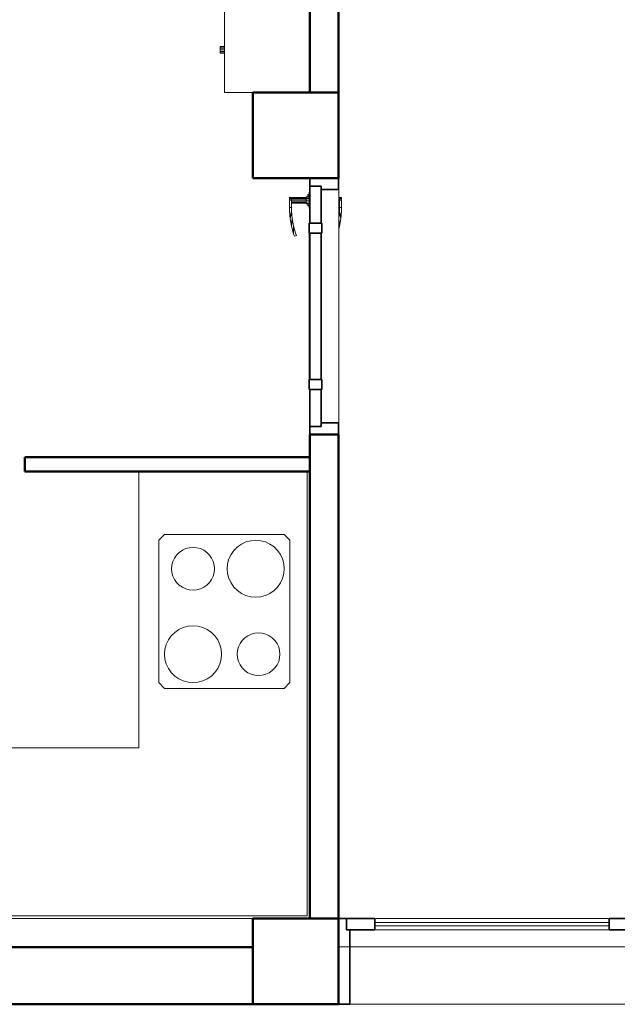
# Model space of a CAD drawing. Header units: millimetres. Extents: x 19580 to 41622, y 4748 to 42776.
# Tile 17 of 65: x 23392 to 25489, y 35475 to 38932. Entities that reach past the tile are written whole.
import ezdxf

# ---------------------------------------------------------------- set-up
doc = ezdxf.new("R2010")
doc.units = ezdxf.units.MM
for name, color, linetype, lineweight in [('A-COLS-____-MCUT', 52, 'Continuous', 50), ('A-COLS-____-OTLN', 52, 'Continuous', 20), ('A-DOOR-____-MCUT', 31, 'Continuous', 35), ('A-DOOR-____-OTLN', 31, 'Continuous', 20), ('A-GENM-____-MCUT', 13, 'Continuous', 50), ('A-GENM-____-OTLN', 13, 'Continuous', 20), ('A-WALL-____-MCUT', 113, 'Continuous', 50), ('A-WALL-____-OTLN', 113, 'Continuous', 20), ('I-FURN-____-MCUT', 30, 'Continuous', 9), ('I-FURN-____-OTLN', 30, 'Continuous', 20)]:
    doc.layers.add(name, color=color, linetype=linetype, lineweight=lineweight)

# ---------------------------------------------------------------- blocks, each defined once
blk = doc.blocks.new('Прямая форма - 83 new-608784-В_Этаж 01_Отопление')
at = {"layer": 'A-WALL-____-MCUT', "color": 253}
for p, q in [((6980, 0), (5700, 0)), ((5700, 0), (5700, -200)), ((5700, -200), (6980, -200))]:
    blk.add_line(p, q, dxfattribs=at)
blk = doc.blocks.new('Прямая форма - SW - 007-608785-В_Этаж 01_Отопление')
blk.add_blockref('Прямая форма - 83 new-608784-В_Этаж 01_Отопление', (0, 0))
blk = doc.blocks.new('Family - DOO - 012-608791-В_Этаж 01_Отопление')
at = {"layer": 'A-GENM-____-MCUT', "lineweight": 9}
for p, q in [((1050, 1), (-1050, 1)), ((-1050, 1), (-1050, -201)), ((1050, -201), (1050, 1)), ((-1050, -201), (1050, -201))]:
    blk.add_line(p, q, dxfattribs=at)
blk = doc.blocks.new('Прямая форма - 83 new-608809-В_Этаж 01_Отопление')
at = {"layer": 'I-FURN-____-OTLN', "color": 9}
for p, q in [((-565.4, -30), (-565.4, 0)), ((-565.4, -30), (-565.4, 0)), ((-378.3, -30), (-378.3, 0)), ((-378.3, -30), (-378.3, 0)), ((-189.6, -30), (-189.6, 0)), ((-189.6, -30), (-189.6, 0)), ((0, -30), (0, 0)), ((0, -30), (0, 0)), ((189.6, -30), (189.6, 0)), ((189.6, -30), (189.6, 0)), ((378.3, -30), (378.3, 0)), ((378.3, -30), (378.3, 0)), ((565.4, -30), (565.4, 0)), ((565.4, -30), (565.4, 0)), ((-1050, 0), (-1050, -300)), ((-750, 0), (-750, -300)), ((-565.4, -30), (-750, -30)), ((-750, -30), (-565.4, -30)), ((-724.1, -35.9), (-717.7, -31.5)), ((-723.7, -36.3), (-717.4, -32.2)), ((-717.7, -31.5), (-710, -30)), ((-717.4, -32.2), (-717.7, -31.5)), ((-717.4, -32.2), (-709.9, -30.7)), ((-715.4, -37), (-717.4, -32.2)), ((-709.9, -30.7), (-710, -30)), ((-709.9, -30.7), (709.9, -30.7)), ((-709.4, -35.9), (-709.9, -30.7)), ((-378.3, -30), (-565.4, -30)), ((-565.4, -30), (-378.3, -30)), ((-189.6, -30), (-378.3, -30)), ((-378.3, -30), (-189.6, -30)), ((0, -30), (-189.6, -30)), ((-189.6, -30), (0, -30)), ((189.6, -30), (0, -30)), ((0, -30), (189.6, -30)), ((378.3, -30), (189.6, -30)), ((189.6, -30), (378.3, -30)), ((565.4, -30), (378.3, -30)), ((378.3, -30), (565.4, -30)), ((750, -30), (565.4, -30)), ((565.4, -30), (750, -30)), ((709.4, -35.9), (709.9, -30.7)), ((709.9, -30.7), (710, -30)), ((709.9, -30.7), (717.4, -32.2)), ((710, -30), (717.7, -31.5)), ((715.4, -37), (717.4, -32.2)), ((717.4, -32.2), (717.7, -31.5)), ((717.4, -32.2), (723.7, -36.3)), ((717.7, -31.5), (724.1, -35.9)), ((750, 0), (750, -300)), ((-730, -50), (-728.5, -42.3)), ((-730, -1950), (-730, -50)), ((-729.3, -50.1), (-730, -50)), ((-729.3, -50.1), (-727.8, -42.6)), ((-729.3, -1949.9), (-729.3, -50.1)), ((-724.1, -50.6), (-729.3, -50.1)), ((-728.5, -42.3), (-724.1, -35.9)), ((-727.8, -42.6), (-728.5, -42.3)), ((-727.8, -42.6), (-723.7, -36.3)), ((-723, -44.6), (-727.8, -42.6)), ((-723.7, -36.3), (-724.1, -35.9)), ((-724.1, -50.6), (-723, -44.6)), ((-724.1, -1949.4), (-724.1, -50.6)), ((-715.2, -51.5), (-724.1, -50.6)), ((-719.9, -40.1), (-723.7, -36.3)), ((-723, -44.6), (-719.9, -40.1)), ((-714.5, -48.1), (-723, -44.6)), ((-719.9, -40.1), (-715.4, -37)), ((-713.5, -46.5), (-719.9, -40.1)), ((-715.4, -37), (-709.4, -35.9)), ((-711.9, -45.5), (-715.4, -37)), ((-715.2, -51.5), (-714.5, -48.1)), ((-715.2, -1948.5), (-715.2, -51.5)), ((-710, -52), (-715.2, -51.5)), ((-714.5, -48.1), (-713.5, -46.5)), ((-710, -50), (-714.5, -48.1)), ((-713.5, -46.5), (-711.9, -45.5)), ((-710, -50), (-713.5, -46.5)), ((-711.9, -45.5), (-708.5, -44.8)), ((-710, -50), (-711.9, -45.5)), ((-709.7, -50.3), (-710, -50)), ((-710, -52), (-709.7, -50.3)), ((-710, -1948), (-710, -52)), ((-709.7, -50.3), (-708, -50)), ((-709.4, -35.9), (709.4, -35.9)), ((-708.5, -44.8), (-709.4, -35.9)), ((-708.5, -44.8), (708.5, -44.8)), ((-708, -50), (-708.5, -44.8)), ((-708, -50), (708, -50)), ((708, -50), (708.5, -44.8)), ((708, -50), (709.7, -50.3)), ((708.5, -44.8), (709.4, -35.9)), ((708.5, -44.8), (711.9, -45.5)), ((709.4, -35.9), (715.4, -37)), ((709.7, -50.3), (710, -50)), ((709.7, -50.3), (710, -52)), ((710, -50), (711.9, -45.5)), ((710, -50), (713.5, -46.5)), ((710, -50), (714.5, -48.1)), ((710, -52), (715.2, -51.5)), ((710, -52), (710, -1948)), ((711.9, -45.5), (715.4, -37)), ((711.9, -45.5), (713.5, -46.5)), ((713.5, -46.5), (719.9, -40.1)), ((713.5, -46.5), (714.5, -48.1)), ((714.5, -48.1), (723, -44.6)), ((714.5, -48.1), (715.2, -51.5)), ((715.2, -51.5), (724.1, -50.6)), ((715.2, -51.5), (715.2, -1948.5)), ((715.4, -37), (719.9, -40.1)), ((719.9, -40.1), (723.7, -36.3)), ((719.9, -40.1), (723, -44.6)), ((723, -44.6), (727.8, -42.6)), ((723, -44.6), (724.1, -50.6)), ((723.7, -36.3), (724.1, -35.9)), ((723.7, -36.3), (727.8, -42.6)), ((724.1, -35.9), (728.5, -42.3)), ((724.1, -50.6), (729.3, -50.1)), ((724.1, -50.6), (724.1, -1949.4)), ((727.8, -42.6), (728.5, -42.3)), ((727.8, -42.6), (729.3, -50.1)), ((728.5, -42.3), (730, -50)), ((729.3, -50.1), (730, -50)), ((729.3, -50.1), (729.3, -1949.9)), ((730, -50), (730, -1950)), ((1050, -200), (1050, -300)), ((-1050, -300), (-750, -300)), ((-912, -315), (-912, -300)), ((-910.4, -315), (-910.4, -300)), ((-906, -315), (-906, -300)), ((-900, -315), (-900, -300)), ((-894, -315), (-894, -300)), ((-889.6, -315), (-889.6, -300)), ((-888, -315), (-888, -300)), ((-750, -1970), (-750, -300)), ((750, -300), (1050, -300)), ((750, -300), (750, -1970)), ((888, -315), (888, -300)), ((889.6, -315), (889.6, -300)), ((894, -315), (894, -300)), ((900, -315), (900, -300)), ((906, -315), (906, -300)), ((910.4, -315), (910.4, -300)), ((912, -315), (912, -300)), ((-912, -315), (-910.4, -315)), ((-910.4, -315), (-906, -315)), ((-906, -315), (-900, -315)), ((-900, -315), (-894, -315)), ((-894, -315), (-889.6, -315)), ((-889.6, -315), (-888, -315)), ((888, -315), (889.6, -315)), ((889.6, -315), (894, -315)), ((894, -315), (900, -315)), ((900, -315), (906, -315)), ((906, -315), (910.4, -315)), ((910.4, -315), (912, -315)), ((-565.4, -1970), (-750, -1970)), ((-750, -2000), (-750, -1970)), ((-750, -1970), (-565.4, -1970)), ((-750, -2000), (-750, -1970)), ((-729.3, -1949.9), (-730, -1950)), ((-728.5, -1957.7), (-730, -1950)), ((-724.1, -1949.4), (-729.3, -1949.9)), ((-727.8, -1957.4), (-729.3, -1949.9)), ((-727.8, -1957.4), (-728.5, -1957.7)), ((-724.1, -1964.1), (-728.5, -1957.7)), ((-723, -1955.4), (-727.8, -1957.4)), ((-723.7, -1963.7), (-727.8, -1957.4)), ((-715.2, -1948.5), (-724.1, -1949.4)), ((-723, -1955.4), (-724.1, -1949.4)), ((-723.7, -1963.7), (-724.1, -1964.1)), ((-717.7, -1968.5), (-724.1, -1964.1)), ((-719.9, -1959.9), (-723.7, -1963.7)), ((-717.4, -1967.8), (-723.7, -1963.7)), ((-714.5, -1951.9), (-723, -1955.4)), ((-719.9, -1959.9), (-723, -1955.4)), ((-713.5, -1953.5), (-719.9, -1959.9)), ((-715.4, -1963), (-719.9, -1959.9)), ((-717.4, -1967.8), (-717.7, -1968.5)), ((-710, -1970), (-717.7, -1968.5)), ((-715.4, -1963), (-717.4, -1967.8)), ((-709.9, -1969.3), (-717.4, -1967.8)), ((-711.9, -1954.5), (-715.4, -1963)), ((-709.4, -1964.1), (-715.4, -1963)), ((-710, -1948), (-715.2, -1948.5)), ((-714.5, -1951.9), (-715.2, -1948.5)), ((-710, -1950), (-714.5, -1951.9)), ((-713.5, -1953.5), (-714.5, -1951.9)), ((-710, -1950), (-713.5, -1953.5)), ((-711.9, -1954.5), (-713.5, -1953.5)), ((-710, -1950), (-711.9, -1954.5)), ((-708.5, -1955.2), (-711.9, -1954.5)), ((-709.7, -1949.7), (-710, -1948)), ((-709.7, -1949.7), (-710, -1950)), ((-709.9, -1969.3), (-710, -1970)), ((-709.4, -1964.1), (-709.9, -1969.3)), ((709.9, -1969.3), (-709.9, -1969.3)), ((-708, -1950), (-709.7, -1949.7)), ((-708.5, -1955.2), (-709.4, -1964.1)), ((709.4, -1964.1), (-709.4, -1964.1)), ((-708, -1950), (-708.5, -1955.2)), ((708.5, -1955.2), (-708.5, -1955.2)), ((708, -1950), (-708, -1950)), ((-378.3, -1970), (-565.4, -1970)), ((-565.4, -2000), (-565.4, -1970)), ((-565.4, -1970), (-378.3, -1970)), ((-565.4, -2000), (-565.4, -1970)), ((-378.3, -1970), (-189.6, -1970)), ((-378.3, -2000), (-378.3, -1970)), ((-378.3, -1970), (-189.6, -1970)), ((-378.3, -2000), (-378.3, -1970)), ((-189.6, -1970), (0, -1970)), ((-189.6, -2000), (-189.6, -1970)), ((-189.6, -1970), (0, -1970)), ((-189.6, -2000), (-189.6, -1970)), ((0, -1970), (189.6, -1970)), ((0, -2000), (0, -1970)), ((0, -1970), (189.6, -1970)), ((0, -2000), (0, -1970)), ((189.6, -1970), (378.3, -1970)), ((189.6, -2000), (189.6, -1970)), ((189.6, -1970), (378.3, -1970)), ((189.6, -2000), (189.6, -1970)), ((378.3, -1970), (565.4, -1970)), ((378.3, -2000), (378.3, -1970)), ((378.3, -1970), (565.4, -1970)), ((378.3, -2000), (378.3, -1970)), ((565.4, -1970), (750, -1970)), ((565.4, -2000), (565.4, -1970)), ((565.4, -1970), (750, -1970)), ((565.4, -2000), (565.4, -1970)), ((709.7, -1949.7), (708, -1950)), ((708, -1950), (708.5, -1955.2)), ((711.9, -1954.5), (708.5, -1955.2)), ((708.5, -1955.2), (709.4, -1964.1)), ((715.4, -1963), (709.4, -1964.1)), ((709.4, -1964.1), (709.9, -1969.3)), ((710, -1948), (709.7, -1949.7)), ((709.7, -1949.7), (710, -1950)), ((717.4, -1967.8), (709.9, -1969.3)), ((709.9, -1969.3), (710, -1970)), ((715.2, -1948.5), (710, -1948)), ((710, -1950), (714.5, -1951.9)), ((710, -1950), (713.5, -1953.5)), ((710, -1950), (711.9, -1954.5)), ((717.7, -1968.5), (710, -1970)), ((713.5, -1953.5), (711.9, -1954.5)), ((711.9, -1954.5), (715.4, -1963)), ((714.5, -1951.9), (713.5, -1953.5)), ((713.5, -1953.5), (719.9, -1959.9)), ((715.2, -1948.5), (714.5, -1951.9)), ((714.5, -1951.9), (723, -1955.4)), ((724.1, -1949.4), (715.2, -1948.5)), ((719.9, -1959.9), (715.4, -1963)), ((715.4, -1963), (717.4, -1967.8)), ((723.7, -1963.7), (717.4, -1967.8)), ((717.4, -1967.8), (717.7, -1968.5)), ((724.1, -1964.1), (717.7, -1968.5)), ((723, -1955.4), (719.9, -1959.9)), ((719.9, -1959.9), (723.7, -1963.7)), ((724.1, -1949.4), (723, -1955.4)), ((723, -1955.4), (727.8, -1957.4)), ((727.8, -1957.4), (723.7, -1963.7)), ((723.7, -1963.7), (724.1, -1964.1)), ((729.3, -1949.9), (724.1, -1949.4)), ((728.5, -1957.7), (724.1, -1964.1)), ((729.3, -1949.9), (727.8, -1957.4)), ((727.8, -1957.4), (728.5, -1957.7)), ((730, -1950), (728.5, -1957.7)), ((730, -1950), (729.3, -1949.9)), ((750, -2000), (750, -1970)), ((750, -2000), (750, -1970)), ((-565.4, -2000), (-750, -2000)), ((-750, -2000), (-565.4, -2000)), ((-378.3, -2000), (-565.4, -2000)), ((-565.4, -2000), (-378.3, -2000)), ((-189.6, -2000), (-378.3, -2000)), ((-378.3, -2000), (-189.6, -2000)), ((0, -2000), (-189.6, -2000)), ((-189.6, -2000), (0, -2000)), ((189.6, -2000), (0, -2000)), ((0, -2000), (189.6, -2000)), ((378.3, -2000), (189.6, -2000)), ((189.6, -2000), (378.3, -2000)), ((565.4, -2000), (378.3, -2000)), ((378.3, -2000), (565.4, -2000)), ((750, -2000), (565.4, -2000)), ((565.4, -2000), (750, -2000))]:
    blk.add_line(p, q, dxfattribs=at)
blk = doc.blocks.new('Прямая форма - FU - 050-608810-В_Этаж 01_Отопление')
blk.add_blockref('Прямая форма - 83 new-608809-В_Этаж 01_Отопление', (0, 0))
blk = doc.blocks.new('Прямая форма - 83 new-608876-В_Этаж 01_Отопление')
at = {"layer": 'A-DOOR-____-MCUT', "color": 53}
for p, q in [((-422, 0), (-450, 0)), ((-450, 0), (-450, -100)), ((-422, -40), (-422, 0)), ((-292, 0), (-422, 0)), ((-422, 0), (-422, -40)), ((-257, 2.5), (-292, 2.5)), ((-292, 2.5), (-292, -42.5)), ((-292, -40), (-292, 0)), ((-257, -42.5), (-257, 2.5)), ((257, 0), (-257, 0)), ((-257, 0), (-257, -40)), ((292, 2.5), (257, 2.5)), ((257, 2.5), (257, -42.5)), ((257, -40), (257, 0)), ((292, -42.5), (292, 2.5)), ((422, 0), (292, 0)), ((292, 0), (292, -40)), ((450, 0), (422, 0)), ((422, 0), (422, -40)), ((422, -40), (422, 0)), ((450, -100), (450, 0)), ((-410, -40), (-422, -40)), ((-422, -40), (-292, -40)), ((-410, -100), (-410, -40)), ((-292, -42.5), (-257, -42.5)), ((-257, -40), (257, -40)), ((257, -42.5), (292, -42.5)), ((292, -40), (422, -40)), ((410, -40), (410, -100)), ((422, -40), (410, -40)), ((-450, -100), (-410, -100)), ((410, -100), (450, -100))]:
    blk.add_line(p, q, dxfattribs=at)
at = {"layer": 'A-DOOR-____-OTLN', "color": 9}
for p, q in [((333.6, 71), (306.9, 68.7)), ((347, 71), (333.6, 71)), ((347, 64), (347, 71)), ((347, 71), (372, 71)), ((347, 64), (347, 71)), ((372, 71), (377, 71)), ((372, 64), (372, 71)), ((377, 71), (380.7, 71)), ((377, 64), (377, 71)), ((380.7, 71), (382, 71)), ((380.7, 64), (380.7, 71)), ((382, 64), (382, 71)), ((246.5, 54.1), (254.6, 57.1)), ((248.8, 47.5), (246.5, 54.1)), ((256.7, 50.4), (248.8, 47.5)), ((254.6, 57.1), (280.5, 64)), ((254.6, 57.1), (282, 57.2)), ((282, 57.2), (256.7, 50.4)), ((280.5, 64), (306.9, 68.7)), ((280.5, 64), (307.8, 61.7)), ((307.8, 61.7), (282, 57.2)), ((306.9, 68.7), (333.9, 64)), ((307.8, 61.7), (333.9, 64)), ((333.9, 64), (347, 64)), ((372, 64), (347, 64)), ((362, 13), (362, 64)), ((363.3, 64), (363.3, 13)), ((367, 64), (367, 13)), ((372, 13), (372, 64)), ((377, 64), (372, 64)), ((377, 64), (372, 64)), ((377, 13), (377, 64)), ((377, 64), (380.7, 64)), ((380.7, 64), (377, 64)), ((380.7, 64), (382, 64)), ((380.7, 13), (380.7, 64)), ((382, 64), (380.7, 64)), ((382, 13), (382, 64)), ((-257, 2.5), (-253.6, 2.5)), ((-253.6, 2.5), (-250.3, 2.5)), ((-253.6, 1), (-253.6, 2.5)), ((-250.3, 2.5), (-247, 2.5)), ((-250.3, 1), (-250.3, 2.5)), ((-247, 2.5), (-243.9, 2.5)), ((-247, 1), (-247, 2.5)), ((-243.9, 2.5), (-240.9, 2.5)), ((-243.9, 1), (-243.9, 2.5)), ((-240.9, 2.5), (-238, 2.5)), ((-240.9, 1), (-240.9, 2.5)), ((-238, 2.5), (-235.3, 2.5)), ((-238, 1), (-238, 2.5)), ((-235.3, 2.5), (-232.7, 2.5)), ((-235.3, 1), (-235.3, 2.5)), ((-232.7, 2.5), (-230.3, 2.5)), ((-232.7, 1), (-232.7, 2.5)), ((-230.3, 2.5), (-227.9, 2.5)), ((-230.3, 1), (-230.3, 2.5)), ((-227.9, 2.5), (-225.8, 2.5)), ((-227.9, 1), (-227.9, 2.5)), ((-225.8, 2.5), (-223.8, 2.5)), ((-225.8, 1), (-225.8, 2.5)), ((-223.8, 2.5), (-222, 2.5)), ((-223.8, 1), (-223.8, 2.5)), ((-222, 2.5), (0, 2.5)), ((-222, 1), (-222, 2.5)), ((0, 2.5), (222, 2.5)), ((222, 2.5), (223.8, 2.5)), ((222, 1), (222, 2.5)), ((223.8, 2.5), (225.8, 2.5)), ((223.8, 1), (223.8, 2.5)), ((225.8, 2.5), (227.9, 2.5)), ((225.8, 1), (225.8, 2.5)), ((227.9, 2.5), (230.3, 2.5)), ((227.9, 1), (227.9, 2.5)), ((230.3, 2.5), (232.7, 2.5)), ((230.3, 1), (230.3, 2.5)), ((232.7, 2.5), (235.3, 2.5)), ((232.7, 1), (232.7, 2.5)), ((235.3, 2.5), (238, 2.5)), ((235.3, 1), (235.3, 2.5)), ((238, 2.5), (240.9, 2.5)), ((238, 1), (238, 2.5)), ((240.9, 2.5), (243.9, 2.5)), ((240.9, 1), (240.9, 2.5)), ((243.9, 2.5), (247, 2.5)), ((243.9, 1), (243.9, 2.5)), ((247, 2.5), (250.3, 2.5)), ((247, 1), (247, 2.5)), ((250.3, 2.5), (253.6, 2.5)), ((250.3, 1), (250.3, 2.5)), ((253.6, 2.5), (257, 2.5)), ((253.6, 1), (253.6, 2.5)), ((400.5, 3), (343.5, 3)), ((343.5, 3), (343.5, 1)), ((350, 3), (352, 7)), ((354.7, 7), (352, 7)), ((352.9, 3), (354.7, 7)), ((354.7, 7), (359.4, 7)), ((359, 3), (360, 13)), ((361.6, 13), (360, 13)), ((360.7, 3), (361.6, 13)), ((361.6, 13), (366, 13)), ((366, 13), (365.5, 3)), ((366, 13), (372, 13)), ((372, 13), (378, 13)), ((372, 13), (372, 3)), ((378, 13), (382.4, 13)), ((378, 13), (378.5, 3)), ((382.4, 13), (384, 13)), ((382.4, 13), (383.3, 3)), ((384, 13), (385, 3)), ((384.6, 7), (389.3, 7)), ((389.3, 7), (392, 7)), ((389.3, 7), (391.1, 3)), ((392, 7), (394, 3)), ((400.5, 1), (400.5, 3)), ((280.5, -104), (269.3, -101)), ((307.8, -101.7), (280.5, -104)), ((303.7, -101), (307.8, -101.7)), ((307.8, -101.7), (333.9, -104)), ((362, -104), (362, -101)), ((363.3, -101), (363.3, -104)), ((367, -101), (367, -104)), ((372, -104), (372, -101)), ((377, -104), (377, -101)), ((380.7, -104), (380.7, -101)), ((382, -104), (382, -101)), ((280.5, -104), (306.9, -108.7)), ((333.9, -104), (306.9, -108.7)), ((306.9, -108.7), (333.6, -111)), ((333.6, -111), (347, -111)), ((347, -104), (333.9, -104)), ((347, -111), (347, -104)), ((347, -104), (372, -104)), ((347, -111), (347, -104)), ((372, -111), (347, -111)), ((377, -104), (372, -104)), ((372, -104), (377, -104)), ((372, -111), (372, -104)), ((377, -111), (372, -111)), ((380.7, -104), (377, -104)), ((377, -104), (380.7, -104)), ((377, -111), (377, -104)), ((380.7, -111), (377, -111)), ((382, -104), (380.7, -104)), ((380.7, -104), (382, -104)), ((380.7, -111), (380.7, -104)), ((382, -111), (380.7, -111)), ((382, -111), (382, -104))]:
    blk.add_line(p, q, dxfattribs=at)
blk = doc.blocks.new('Прямая форма - DOO - 011-608877-В_Этаж 01_Отопление')
blk.add_blockref('Прямая форма - 83 new-608876-В_Этаж 01_Отопление', (450, 100))
blk = doc.blocks.new('Прямая форма - 83 new-608893-В_Этаж 01_Отопление')
at = {"layer": 'A-COLS-____-MCUT', "color": 253}
for p, q in [((150, 150), (-150, 150)), ((-150, 150), (-150, -150)), ((150, -150), (150, 150)), ((-150, -150), (150, -150))]:
    blk.add_line(p, q, dxfattribs=at)
blk = doc.blocks.new('Прямая форма - CRE - 002-608894-В_Этаж 01_Отопление')
blk.add_blockref('Прямая форма - 83 new-608893-В_Этаж 01_Отопление', (0, 0))
blk = doc.blocks.new('Прямая форма - 83 new-608924-В_Этаж 01_Отопление')
at = {"layer": 'A-COLS-____-MCUT', "color": 253}
for p, q in [((150, 150), (-150, 150)), ((-150, 150), (-150, -150)), ((150, -150), (150, 150)), ((-150, -150), (150, -150))]:
    blk.add_line(p, q, dxfattribs=at)
blk = doc.blocks.new('Прямая форма - CRE - 002-608925-В_Этаж 01_Отопление')
blk.add_blockref('Прямая форма - 83 new-608924-В_Этаж 01_Отопление', (0, 0))
blk = doc.blocks.new('Прямая форма - 83 new-608948-В_Этаж 01_Отопление')
at = {"layer": 'I-FURN-____-MCUT', "color": 133}
for p, q in [((3200, 0), (0, 0)), ((0, 0), (0, -1570)), ((3200, -10), (3200, 0)), ((10, -1570), (10, -10)), ((10, -10), (3200, -10)), ((0, -1570), (10, -1570))]:
    blk.add_line(p, q, dxfattribs=at)
at = {"layer": 'I-FURN-____-OTLN', "color": 9}
for p, q in [((1581.1, -10), (1581.1, -600)), ((1581.1, -600), (1581.1, -10)), ((1603.5, -48), (1629.1, -22.4)), ((1635.1, -32.8), (1613.9, -54)), ((1629.1, -22.4), (1664.1, -13)), ((1635.1, -32.8), (1629.1, -22.4)), ((1664.1, -25), (1635.1, -32.8)), ((1664.1, -13), (2498.1, -13)), ((1664.1, -25), (1664.1, -13)), ((2498.1, -25), (1664.1, -25)), ((2498.1, -13), (2533.1, -22.4)), ((2498.1, -25), (2498.1, -13)), ((2527.1, -32.8), (2498.1, -25)), ((2533.1, -22.4), (2527.1, -32.8)), ((2548.4, -54), (2527.1, -32.8)), ((2533.1, -22.4), (2558.8, -48)), ((2581.1, -600), (2581.1, -10)), ((2581.1, -10), (2581.1, -600)), ((3200, -10), (3200, -600)), ((1594.1, -83), (1603.5, -48)), ((1613.9, -54), (1603.5, -48)), ((1613.9, -54), (1606.1, -83)), ((2548.4, -54), (2558.8, -48)), ((2556.1, -83), (2548.4, -54)), ((2558.8, -48), (2568.1, -83)), ((1594.1, -517), (1594.1, -83)), ((1606.1, -83), (1594.1, -83)), ((1606.1, -83), (1606.1, -517)), ((1662.6, -91.4), (1637, -117)), ((1697.6, -82), (1662.6, -91.4)), ((1896.6, -82), (1697.6, -82)), ((1931.6, -91.4), (1896.6, -82)), ((1957.3, -117), (1931.6, -91.4)), ((2556.1, -517), (2556.1, -83)), ((2556.1, -83), (2568.1, -83)), ((2568.1, -83), (2568.1, -517)), ((1637, -117), (1627.6, -152)), ((1966.6, -152), (1957.3, -117)), ((1627.6, -152), (1627.6, -448)), ((1966.6, -448), (1966.6, -152)), ((1840.7, -285), (1851.6, -274)), ((1851.6, -274), (1866.6, -270)), ((1866.6, -270), (1881.6, -274)), ((1881.6, -274), (1892.6, -285)), ((1836.6, -300), (1840.7, -285)), ((1840.7, -315), (1836.6, -300)), ((1846.6, -300), (1849.3, -290)), ((1849.3, -310), (1846.6, -300)), ((1849.3, -290), (1856.6, -282.7)), ((1856.6, -317.3), (1849.3, -310)), ((1856.6, -282.7), (1866.6, -280)), ((1866.6, -280), (1876.6, -282.7)), ((1876.6, -282.7), (1884, -290)), ((1884, -310), (1876.6, -317.3)), ((1884, -290), (1886.6, -300)), ((1886.6, -300), (1884, -310)), ((1892.6, -285), (1896.6, -300)), ((1896.6, -300), (1892.6, -315)), ((1851.6, -326), (1840.7, -315)), ((1866.6, -330), (1851.6, -326)), ((1866.6, -320), (1856.6, -317.3)), ((1876.6, -317.3), (1866.6, -320)), ((1881.6, -326), (1866.6, -330)), ((1892.6, -315), (1881.6, -326)), ((1627.6, -448), (1637, -483)), ((1957.3, -483), (1966.6, -448)), ((1637, -483), (1662.6, -508.6)), ((1931.6, -508.6), (1957.3, -483)), ((1603.5, -552), (1594.1, -517)), ((1606.1, -517), (1594.1, -517)), ((1606.1, -517), (1613.9, -546)), ((1662.6, -508.6), (1697.6, -518)), ((1697.6, -518), (1896.6, -518)), ((1896.6, -518), (1931.6, -508.6)), ((2548.4, -546), (2556.1, -517)), ((2556.1, -517), (2568.1, -517)), ((2568.1, -517), (2558.8, -552)), ((1613.9, -546), (1603.5, -552)), ((1629.1, -577.6), (1603.5, -552)), ((1613.9, -546), (1635.1, -567.2)), ((2527.1, -567.2), (2548.4, -546)), ((2558.8, -552), (2533.1, -577.6)), ((2548.4, -546), (2558.8, -552)), ((1635.1, -567.2), (1629.1, -577.6)), ((1664.1, -587), (1629.1, -577.6)), ((1635.1, -567.2), (1664.1, -575)), ((1664.1, -575), (2498.1, -575)), ((1664.1, -575), (1664.1, -587)), ((2498.1, -587), (1664.1, -587)), ((2498.1, -575), (2527.1, -567.2)), ((2498.1, -575), (2498.1, -587)), ((2533.1, -577.6), (2498.1, -587)), ((2527.1, -567.2), (2533.1, -577.6)), ((1581.1, -600), (600, -600)), ((600, -600), (600, -1570)), ((2581.1, -600), (1581.1, -600)), ((2581.1, -600), (3200, -600)), ((90, -808.3), (70, -828.3)), ((90, -808.3), (70, -828.3)), ((70, -828.3), (70, -1328.3)), ((70, -828.3), (70, -1328.3)), ((510, -808.3), (90, -808.3)), ((510, -808.3), (90, -808.3)), ((410, -828.3), (392.6, -829.8)), ((427.4, -829.8), (410, -828.3)), ((530, -828.3), (510, -808.3)), ((530, -828.3), (510, -808.3)), ((530, -1328.3), (530, -828.3)), ((530, -1328.3), (530, -828.3)), ((142.5, -863.4), (131.8, -870.9)), ((154.3, -857.9), (142.5, -863.4)), ((167, -854.5), (154.3, -857.9)), ((180, -853.3), (167, -854.5)), ((193, -854.5), (180, -853.3)), ((205.7, -857.9), (193, -854.5)), ((217.5, -863.4), (205.7, -857.9)), ((228.2, -870.9), (217.5, -863.4)), ((333.4, -864), (323.4, -878.3)), ((345.7, -851.7), (333.4, -864)), ((360, -841.7), (345.7, -851.7)), ((375.8, -834.4), (360, -841.7)), ((392.6, -829.8), (375.8, -834.4)), ((444.2, -834.4), (427.4, -829.8)), ((460, -841.7), (444.2, -834.4)), ((474.3, -851.7), (460, -841.7)), ((486.6, -864), (474.3, -851.7)), ((496.6, -878.3), (486.6, -864)), ((115, -890.8), (109.5, -902.7)), ((122.5, -880.1), (115, -890.8)), ((131.8, -870.9), (122.5, -880.1)), ((237.5, -880.1), (228.2, -870.9)), ((245, -890.8), (237.5, -880.1)), ((250.5, -902.7), (245, -890.8)), ((316, -894.1), (311.5, -911)), ((323.4, -878.3), (316, -894.1)), ((504, -894.1), (496.6, -878.3)), ((508.5, -911), (504, -894.1)), ((106.1, -915.3), (105, -928.3)), ((105, -928.3), (106.1, -941.4)), ((109.5, -902.7), (106.1, -915.3)), ((253.9, -915.3), (250.5, -902.7)), ((255, -928.3), (253.9, -915.3)), ((253.9, -941.4), (255, -928.3)), ((311.5, -911), (310, -928.3)), ((310, -928.3), (311.5, -945.7)), ((510, -928.3), (508.5, -911)), ((508.5, -945.7), (510, -928.3)), ((106.1, -941.4), (109.5, -954)), ((109.5, -954), (115, -965.8)), ((115, -965.8), (122.5, -976.5)), ((237.5, -976.5), (245, -965.8)), ((245, -965.8), (250.5, -954)), ((250.5, -954), (253.9, -941.4)), ((311.5, -945.7), (316, -962.5)), ((316, -962.5), (323.4, -978.3)), ((496.6, -978.3), (504, -962.5)), ((504, -962.5), (508.5, -945.7)), ((122.5, -976.5), (131.8, -985.8)), ((131.8, -985.8), (142.5, -993.3)), ((142.5, -993.3), (154.3, -998.8)), ((154.3, -998.8), (167, -1002.2)), ((167, -1002.2), (180, -1003.3)), ((180, -1003.3), (193, -1002.2)), ((193, -1002.2), (205.7, -998.8)), ((205.7, -998.8), (217.5, -993.3)), ((217.5, -993.3), (228.2, -985.8)), ((228.2, -985.8), (237.5, -976.5)), ((323.4, -978.3), (333.4, -992.6)), ((333.4, -992.6), (345.7, -1004.9)), ((474.3, -1004.9), (486.6, -992.6)), ((486.6, -992.6), (496.6, -978.3)), ((345.7, -1004.9), (360, -1014.9)), ((360, -1014.9), (375.8, -1022.3)), ((375.8, -1022.3), (392.6, -1026.8)), ((392.6, -1026.8), (410, -1028.3)), ((410, -1028.3), (427.4, -1026.8)), ((427.4, -1026.8), (444.2, -1022.3)), ((444.2, -1022.3), (460, -1014.9)), ((460, -1014.9), (474.3, -1004.9)), ((155.8, -1134.4), (140, -1141.7)), ((172.6, -1129.8), (155.8, -1134.4)), ((190, -1128.3), (172.6, -1129.8)), ((207.4, -1129.8), (190, -1128.3)), ((224.2, -1134.4), (207.4, -1129.8)), ((240, -1141.7), (224.2, -1134.4)), ((113.4, -1164), (103.4, -1178.3)), ((125.7, -1151.7), (113.4, -1164)), ((140, -1141.7), (125.7, -1151.7)), ((254.3, -1151.7), (240, -1141.7)), ((266.6, -1164), (254.3, -1151.7)), ((276.6, -1178.3), (266.6, -1164)), ((361.8, -1170.9), (352.5, -1180.1)), ((372.5, -1163.4), (361.8, -1170.9)), ((384.3, -1157.9), (372.5, -1163.4)), ((397, -1154.5), (384.3, -1157.9)), ((410, -1153.3), (397, -1154.5)), ((423, -1154.5), (410, -1153.3)), ((435.7, -1157.9), (423, -1154.5)), ((447.5, -1163.4), (435.7, -1157.9)), ((458.2, -1170.9), (447.5, -1163.4)), ((467.5, -1180.1), (458.2, -1170.9)), ((96, -1194.1), (91.5, -1211)), ((103.4, -1178.3), (96, -1194.1)), ((284, -1194.1), (276.6, -1178.3)), ((288.5, -1211), (284, -1194.1)), ((339.5, -1202.7), (336.1, -1215.3)), ((345, -1190.8), (339.5, -1202.7)), ((352.5, -1180.1), (345, -1190.8)), ((475, -1190.8), (467.5, -1180.1)), ((480.5, -1202.7), (475, -1190.8)), ((483.9, -1215.3), (480.5, -1202.7)), ((91.5, -1211), (90, -1228.3)), ((90, -1228.3), (91.5, -1245.7)), ((290, -1228.3), (288.5, -1211)), ((288.5, -1245.7), (290, -1228.3)), ((336.1, -1215.3), (335, -1228.3)), ((335, -1228.3), (336.1, -1241.4)), ((336.1, -1241.4), (339.5, -1254)), ((480.5, -1254), (483.9, -1241.4)), ((485, -1228.3), (483.9, -1215.3)), ((483.9, -1241.4), (485, -1228.3)), ((91.5, -1245.7), (96, -1262.5)), ((96, -1262.5), (103.4, -1278.3)), ((103.4, -1278.3), (113.4, -1292.6)), ((266.6, -1292.6), (276.6, -1278.3)), ((276.6, -1278.3), (284, -1262.5)), ((284, -1262.5), (288.5, -1245.7)), ((339.5, -1254), (345, -1265.8)), ((345, -1265.8), (352.5, -1276.5)), ((352.5, -1276.5), (361.8, -1285.8)), ((458.2, -1285.8), (467.5, -1276.5)), ((467.5, -1276.5), (475, -1265.8)), ((475, -1265.8), (480.5, -1254)), ((113.4, -1292.6), (125.7, -1304.9)), ((125.7, -1304.9), (140, -1314.9)), ((240, -1314.9), (254.3, -1304.9)), ((254.3, -1304.9), (266.6, -1292.6)), ((361.8, -1285.8), (372.5, -1293.3)), ((372.5, -1293.3), (384.3, -1298.8)), ((384.3, -1298.8), (397, -1302.2)), ((397, -1302.2), (410, -1303.3)), ((410, -1303.3), (423, -1302.2)), ((423, -1302.2), (435.7, -1298.8)), ((435.7, -1298.8), (447.5, -1293.3)), ((447.5, -1293.3), (458.2, -1285.8)), ((70, -1328.3), (90, -1348.3)), ((70, -1328.3), (90, -1348.3)), ((140, -1314.9), (155.8, -1322.3)), ((155.8, -1322.3), (172.6, -1326.8)), ((172.6, -1326.8), (190, -1328.3)), ((190, -1328.3), (207.4, -1326.8)), ((207.4, -1326.8), (224.2, -1322.3)), ((224.2, -1322.3), (240, -1314.9)), ((510, -1348.3), (530, -1328.3)), ((530, -1328.3), (510, -1348.3)), ((90, -1348.3), (510, -1348.3)), ((510, -1348.3), (90, -1348.3))]:
    blk.add_line(p, q, dxfattribs=at)
blk = doc.blocks.new('Прямая форма - FU - 053-608949-В_Этаж 01_Отопление')
blk.add_blockref('Прямая форма - 83 new-608948-В_Этаж 01_Отопление', (0, 0))
blk = doc.blocks.new('Прямая форма - 83 new-608964-В_Этаж 01_Отопление')
at = {"layer": 'A-DOOR-____-MCUT', "color": 53}
for p, q in [((28, 300), (0, 300)), ((0, 300), (0, 0)), ((28, 260), (28, 300)), ((128, 300), (28, 300)), ((28, 300), (28, 260)), ((128, 260), (128, 300)), ((1050, 300), (950, 300)), ((950, 300), (950, 260)), ((1050, 260), (1050, 300)), ((1050, 300), (1050, 260)), ((1150, 300), (1050, 300)), ((1150, 260), (1150, 300)), ((2072, 300), (1972, 300)), ((1972, 300), (1972, 260)), ((2100, 300), (2072, 300)), ((2072, 300), (2072, 260)), ((2072, 260), (2072, 300)), ((2100, 0), (2100, 300)), ((40, 260), (28, 260)), ((28, 260), (128, 260)), ((40, 0), (40, 260)), ((950, 260), (1050, 260)), ((1050, 260), (1150, 260)), ((1972, 260), (2072, 260)), ((2072, 260), (2060, 260)), ((2060, 260), (2060, 0)), ((0, 0), (40, 0)), ((2060, 0), (2100, 0))]:
    blk.add_line(p, q, dxfattribs=at)
at = {"layer": 'A-DOOR-____-OTLN', "color": 9}
for p, q in [((128, 300), (950, 300)), ((950, 286), (128, 286)), ((950, 286), (128, 286)), ((1150, 300), (1972, 300)), ((1972, 286), (1150, 286)), ((1972, 286), (1150, 286)), ((128, 274), (950, 274)), ((128, 274), (950, 274)), ((950, 260), (128, 260)), ((1150, 274), (1972, 274)), ((1150, 274), (1972, 274)), ((1972, 260), (1150, 260))]:
    blk.add_line(p, q, dxfattribs=at)
blk = doc.blocks.new('Прямая форма - DOO - 012-608965-В_Этаж 01_Отопление')
blk.add_blockref('Прямая форма - 83 new-608964-В_Этаж 01_Отопление', (0, 0))
blk = doc.blocks.new('Прямая форма - 83 new-609205-В_Этаж 01_Отопление')
at = {"layer": 'A-WALL-____-MCUT', "color": 253}
for p, q in [((1700, 100), (0, 100)), ((0, 100), (0, 0)), ((1700, 0), (1700, 100)), ((5398.5, 100), (2900, 100)), ((2900, 100), (2900, 0)), ((0, 0), (1700, 0)), ((2900, 0), (6700, 0))]:
    blk.add_line(p, q, dxfattribs=at)
blk = doc.blocks.new('Прямая форма - SW - 005-609206-В_Этаж 01_Отопление')
blk.add_blockref('Прямая форма - 83 new-609205-В_Этаж 01_Отопление', (0, 0))
blk = doc.blocks.new('Family - DOO - 011-609208-В_Этаж 01_Отопление')
at = {"layer": 'A-GENM-____-MCUT', "lineweight": 9}
for p, q in [((450, 101), (-450, 101)), ((-450, 101), (-450, -1)), ((450, -1), (450, 101)), ((-450, -1), (450, -1))]:
    blk.add_line(p, q, dxfattribs=at)
blk = doc.blocks.new('Прямая форма - 83 new-609218-В_Этаж 01_Отопление')
at = {"layer": 'A-WALL-____-MCUT', "color": 253}
for p, q in [((1100, 0), (100, 0)), ((100, 0), (100, -50)), ((1100, -50), (1100, 0)), ((100, -50), (1100, -50))]:
    blk.add_line(p, q, dxfattribs=at)
blk = doc.blocks.new('Прямая форма - SW - 006-609219-В_Этаж 01_Отопление')
blk.add_blockref('Прямая форма - 83 new-609218-В_Этаж 01_Отопление', (0, 0))
blk = doc.blocks.new('83 new_ifc_RVT-1-В_Этаж 01_Отопление')
at = {"layer": 'A-COLS-____-OTLN', "color": 9, "lineweight": 20}
for name, p in [('Прямая форма - CRE - 002-608894-В_Этаж 01_Отопление', (24360.3, 38525.8)), ('Прямая форма - CRE - 002-608925-В_Этаж 01_Отопление', (24360.3, 35625.8))]:
    blk.add_blockref(name, p, dxfattribs=at)
at = {"layer": 'A-DOOR-____-OTLN', "color": 9, "lineweight": 20, "rotation": 90}
blk.add_blockref('Прямая форма - DOO - 011-608877-В_Этаж 01_Отопление', (24510.3, 37475.8), dxfattribs=at)
at = {"layer": 'A-DOOR-____-OTLN', "color": 9, "lineweight": 20}
blk.add_blockref('Прямая форма - DOO - 012-608965-В_Этаж 01_Отопление', (24510.3, 35475.8), dxfattribs=at)
at = {"layer": 'A-GENM-____-OTLN', "color": 9, "lineweight": 20}
for name, p, rotation in [('Family - DOO - 011-609208-В_Этаж 01_Отопление', (24510.3, 37925.8), 90), ('Family - DOO - 012-608791-В_Этаж 01_Отопление', (25560.3, 35475.8), 180)]:
    blk.add_blockref(name, p, dxfattribs=dict(at, rotation=rotation))
at = {"layer": 'A-WALL-____-OTLN', "color": 9, "lineweight": 20}
for name, p, rotation in [('Прямая форма - SW - 005-609206-В_Этаж 01_Отопление', (24510.3, 35775.8), 90), ('Прямая форма - SW - 006-609219-В_Этаж 01_Отопление', (24510.3, 37345.8), 180), ('Прямая форма - SW - 007-608785-В_Этаж 01_Отопление', (29910.3, 35475.8), 180)]:
    blk.add_blockref(name, p, dxfattribs=dict(at, rotation=rotation))
at = {"layer": 'I-FURN-____-OTLN', "color": 9, "lineweight": 20}
for name, p, rotation in [('Прямая форма - FU - 050-608810-В_Этаж 01_Отопление', (24410.3, 39725.8), 270), ('Прямая форма - FU - 053-608949-В_Этаж 01_Отопление', (24410.3, 35775.8), 180)]:
    blk.add_blockref(name, p, dxfattribs=dict(at, rotation=rotation))

msp = doc.modelspace()

# ---------------------------------------------------------------- block references
at = {"lineweight": 9}
msp.add_blockref('83 new_ifc_RVT-1-В_Этаж 01_Отопление', (0, 0), dxfattribs=at)

doc.saveas('drawing.dxf')
